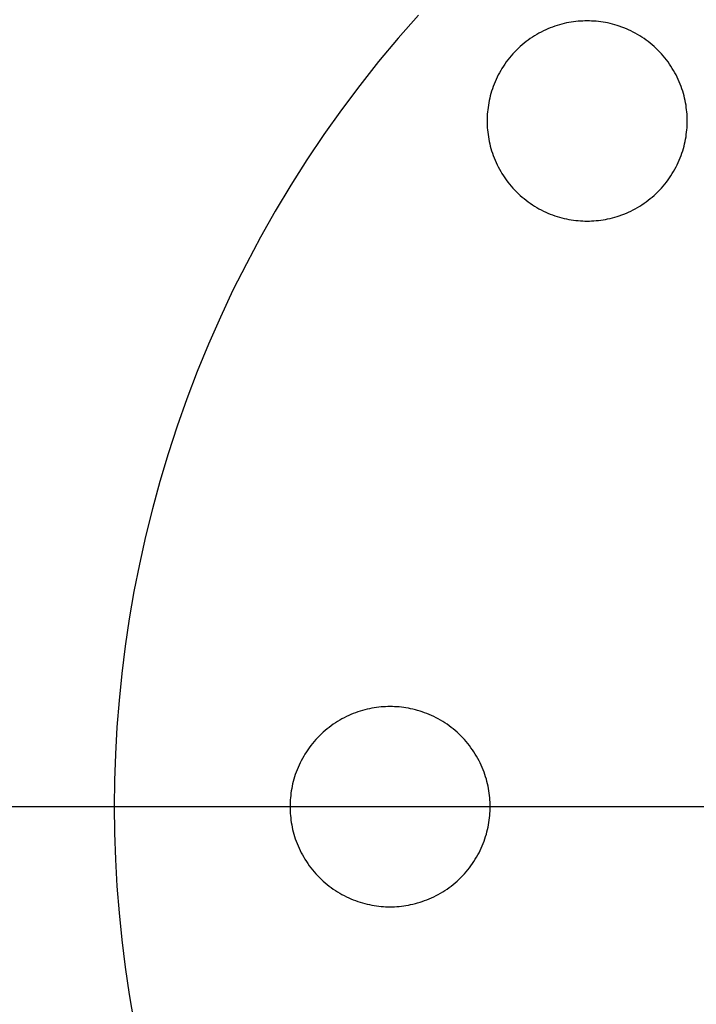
# Model space of a CAD drawing. Header units: millimetres. Extents: x 542 to 1742, y -397 to 803.
# Tile 4 of 9: x 980 to 1066, y 178 to 302. Entities that reach past the tile are written whole.
import ezdxf

# ---------------------------------------------------------------- set-up
doc = ezdxf.new("R2010")
doc.units = ezdxf.units.MM
doc.layers.add('SISTEMA DE SUJECIÓN', color=7, linetype='Continuous')

msp = doc.modelspace()

# ---------------------------------------------------------------- linework, layer by layer
at = {"layer": 'SISTEMA DE SUJECIÓN'}
for points in [[(1030.49, 303.03), (1027.93, 300.12), (1025.44, 297.14), (1023.04, 294.11), (1020.73, 291.01), (1018.49, 287.87), (1016.35, 284.68), (1014.29, 281.44), (1012.32, 278.16), (1010.44, 274.84), (1008.66, 271.49), (1006.96, 268.11), (1005.36, 264.7), (1003.85, 261.26), (1002.43, 257.81), (1001.11, 254.34), (999.87, 250.86), (998.74, 247.37), (997.69, 243.87), (996.73, 240.37), (995.87, 236.87), (995.09, 233.38), (994.4, 229.89), (993.8, 226.41), (993.29, 222.95), (992.85, 219.5), (992.5, 216.08), (992.24, 212.67), (992.05, 209.28), (991.93, 205.93), (991.9, 202.6), (991.93, 199.27), (992.05, 195.91), (992.24, 192.53), (992.5, 189.12), (992.85, 185.69), (993.29, 182.24), (993.8, 178.78), (994.4, 175.3)], [(1030.49, 303.03), (1027.93, 300.12), (1025.44, 297.14), (1023.04, 294.11), (1020.73, 291.01), (1018.49, 287.87), (1016.35, 284.68), (1014.29, 281.44), (1012.32, 278.16), (1010.44, 274.84), (1008.66, 271.49), (1006.96, 268.11), (1005.36, 264.7), (1003.85, 261.26), (1002.43, 257.81), (1001.11, 254.34), (999.87, 250.86), (998.74, 247.37), (997.69, 243.87), (996.73, 240.37), (995.87, 236.87), (995.09, 233.38), (994.4, 229.89), (993.8, 226.41), (993.29, 222.95), (992.85, 219.5), (992.5, 216.08), (992.24, 212.67), (992.05, 209.28), (991.93, 205.93), (991.9, 202.6), (991.93, 199.27), (992.05, 195.91), (992.24, 192.53), (992.5, 189.12), (992.85, 185.69), (993.29, 182.24), (993.8, 178.78), (994.4, 175.3)], [(1030.49, 303.03), (1027.93, 300.12), (1025.44, 297.14), (1023.04, 294.11), (1020.73, 291.01), (1018.49, 287.87), (1016.35, 284.68), (1014.29, 281.44), (1012.32, 278.16), (1010.44, 274.84), (1008.66, 271.49), (1006.96, 268.11), (1005.36, 264.7), (1003.85, 261.26), (1002.43, 257.81), (1001.11, 254.34), (999.87, 250.86), (998.74, 247.37), (997.69, 243.87), (996.73, 240.37), (995.87, 236.87), (995.09, 233.38), (994.4, 229.89), (993.8, 226.41), (993.29, 222.95), (992.85, 219.5), (992.5, 216.08), (992.24, 212.67), (992.05, 209.28), (991.93, 205.93), (991.9, 202.6), (991.93, 199.27), (992.05, 195.91), (992.24, 192.53), (992.5, 189.12), (992.85, 185.69), (993.29, 182.24), (993.8, 178.78), (994.4, 175.3)], [(553.9, 202.6), (991.9, 202.6)], [(565.9, 202.6), (1717.9, 202.6)], [(991.9, 202.6), (1014.2, 202.6)], [(1014.2, 202.6), (1039.6, 202.6)], [(1039.6, 202.6), (1129.2, 202.6)]]:
    msp.add_lwpolyline(points, dxfattribs=at)
for points in [[(1064.6, 289.6), (1064.59, 289.88), (1064.59, 290.16), (1064.57, 290.45), (1064.55, 290.74), (1064.52, 291.03), (1064.48, 291.32), (1064.44, 291.61), (1064.39, 291.91), (1064.33, 292.2), (1064.26, 292.5), (1064.19, 292.8), (1064.11, 293.09), (1064.02, 293.39), (1063.92, 293.68), (1063.82, 293.98), (1063.71, 294.27), (1063.59, 294.56), (1063.46, 294.86), (1063.32, 295.14), (1063.18, 295.43), (1063.03, 295.71), (1062.87, 295.99), (1062.7, 296.27), (1062.53, 296.55), (1062.35, 296.82), (1062.16, 297.08), (1061.96, 297.34), (1061.76, 297.6), (1061.55, 297.85), (1061.33, 298.1), (1061.11, 298.34), (1060.88, 298.58), (1060.64, 298.81), (1060.4, 299.03), (1060.15, 299.25), (1059.9, 299.46), (1059.65, 299.66), (1059.38, 299.86), (1059.12, 300.05), (1058.85, 300.23), (1058.57, 300.4), (1058.3, 300.57), (1058.01, 300.73), (1057.73, 300.88), (1057.44, 301.02), (1057.16, 301.16), (1056.87, 301.29), (1056.57, 301.41), (1056.28, 301.52), (1055.98, 301.62), (1055.69, 301.72), (1055.39, 301.81), (1055.1, 301.89), (1054.8, 301.96), (1054.5, 302.03), (1054.21, 302.09), (1053.91, 302.14), (1053.62, 302.18), (1053.33, 302.22), (1053.04, 302.25), (1052.75, 302.27), (1052.46, 302.28), (1052.18, 302.29), (1051.9, 302.3), (1051.62, 302.29), (1051.33, 302.28), (1051.05, 302.27), (1050.76, 302.25), (1050.47, 302.22), (1050.17, 302.18), (1049.88, 302.14), (1049.59, 302.09), (1049.29, 302.03), (1049, 301.96), (1048.7, 301.89), (1048.4, 301.81), (1048.11, 301.72), (1047.81, 301.62), (1047.52, 301.52), (1047.22, 301.41), (1046.93, 301.29), (1046.64, 301.16), (1046.35, 301.02), (1046.06, 300.88), (1045.78, 300.73), (1045.5, 300.57), (1045.22, 300.4), (1044.95, 300.23), (1044.68, 300.05), (1044.41, 299.86), (1044.15, 299.66), (1043.89, 299.46), (1043.64, 299.25), (1043.39, 299.03), (1043.15, 298.81), (1042.92, 298.58), (1042.69, 298.34), (1042.46, 298.1), (1042.25, 297.85), (1042.04, 297.6), (1041.83, 297.34), (1041.64, 297.08), (1041.45, 296.82), (1041.27, 296.55), (1041.09, 296.27), (1040.93, 295.99), (1040.77, 295.71), (1040.62, 295.43), (1040.47, 295.14), (1040.34, 294.86), (1040.21, 294.56), (1040.09, 294.27), (1039.98, 293.98), (1039.87, 293.68), (1039.78, 293.39), (1039.69, 293.09), (1039.61, 292.8), (1039.53, 292.5), (1039.47, 292.2), (1039.41, 291.91), (1039.36, 291.61), (1039.32, 291.32), (1039.28, 291.03), (1039.25, 290.74), (1039.23, 290.45), (1039.21, 290.16), (1039.2, 289.88), (1039.2, 289.6), (1039.2, 289.32), (1039.21, 289.03), (1039.23, 288.74), (1039.25, 288.46), (1039.28, 288.17), (1039.32, 287.87), (1039.36, 287.58), (1039.41, 287.29), (1039.47, 286.99), (1039.53, 286.7), (1039.61, 286.4), (1039.69, 286.1), (1039.78, 285.81), (1039.87, 285.51), (1039.98, 285.22), (1040.09, 284.92), (1040.21, 284.63), (1040.34, 284.34), (1040.47, 284.05), (1040.62, 283.76), (1040.77, 283.48), (1040.93, 283.2), (1041.09, 282.92), (1041.27, 282.65), (1041.45, 282.38), (1041.64, 282.11), (1041.83, 281.85), (1042.04, 281.59), (1042.25, 281.34), (1042.46, 281.09), (1042.69, 280.85), (1042.92, 280.62), (1043.15, 280.39), (1043.39, 280.16), (1043.64, 279.95), (1043.89, 279.74), (1044.15, 279.53), (1044.41, 279.34), (1044.68, 279.15), (1044.95, 278.97), (1045.22, 278.79), (1045.5, 278.63), (1045.78, 278.47), (1046.06, 278.32), (1046.35, 278.17), (1046.64, 278.04), (1046.93, 277.91), (1047.22, 277.79), (1047.52, 277.68), (1047.81, 277.57), (1048.11, 277.48), (1048.4, 277.39), (1048.7, 277.31), (1049, 277.23), (1049.29, 277.17), (1049.59, 277.11), (1049.88, 277.06), (1050.17, 277.01), (1050.47, 276.98), (1050.76, 276.95), (1051.05, 276.93), (1051.33, 276.91), (1051.62, 276.9), (1051.9, 276.9), (1052.18, 276.9), (1052.46, 276.91), (1052.75, 276.93), (1053.04, 276.95), (1053.33, 276.98), (1053.62, 277.01), (1053.91, 277.06), (1054.21, 277.11), (1054.5, 277.17), (1054.8, 277.23), (1055.1, 277.31), (1055.39, 277.39), (1055.69, 277.48), (1055.98, 277.57), (1056.28, 277.68), (1056.57, 277.79), (1056.87, 277.91), (1057.16, 278.04), (1057.44, 278.17), (1057.73, 278.32), (1058.01, 278.47), (1058.3, 278.63), (1058.57, 278.79), (1058.85, 278.97), (1059.12, 279.15), (1059.38, 279.34), (1059.65, 279.53), (1059.9, 279.74), (1060.15, 279.95), (1060.4, 280.16), (1060.64, 280.39), (1060.88, 280.62), (1061.11, 280.85), (1061.33, 281.09), (1061.55, 281.34), (1061.76, 281.59), (1061.96, 281.85), (1062.16, 282.11), (1062.35, 282.38), (1062.53, 282.65), (1062.7, 282.92), (1062.87, 283.2), (1063.03, 283.48), (1063.18, 283.76), (1063.32, 284.05), (1063.46, 284.34), (1063.59, 284.63), (1063.71, 284.92), (1063.82, 285.22), (1063.92, 285.51), (1064.02, 285.81), (1064.11, 286.1), (1064.19, 286.4), (1064.26, 286.7), (1064.33, 286.99), (1064.39, 287.29), (1064.44, 287.58), (1064.48, 287.87), (1064.52, 288.17), (1064.55, 288.46), (1064.57, 288.74), (1064.59, 289.03), (1064.59, 289.32)], [(1064.6, 289.6), (1064.59, 289.88), (1064.59, 290.16), (1064.57, 290.45), (1064.55, 290.74), (1064.52, 291.03), (1064.48, 291.32), (1064.44, 291.61), (1064.39, 291.91), (1064.33, 292.2), (1064.26, 292.5), (1064.19, 292.8), (1064.11, 293.09), (1064.02, 293.39), (1063.92, 293.68), (1063.82, 293.98), (1063.71, 294.27), (1063.59, 294.56), (1063.46, 294.86), (1063.32, 295.14), (1063.18, 295.43), (1063.03, 295.71), (1062.87, 295.99), (1062.7, 296.27), (1062.53, 296.55), (1062.35, 296.82), (1062.16, 297.08), (1061.96, 297.34), (1061.76, 297.6), (1061.55, 297.85), (1061.33, 298.1), (1061.11, 298.34), (1060.88, 298.58), (1060.64, 298.81), (1060.4, 299.03), (1060.15, 299.25), (1059.9, 299.46), (1059.65, 299.66), (1059.38, 299.86), (1059.12, 300.05), (1058.85, 300.23), (1058.57, 300.4), (1058.3, 300.57), (1058.01, 300.73), (1057.73, 300.88), (1057.44, 301.02), (1057.16, 301.16), (1056.87, 301.29), (1056.57, 301.41), (1056.28, 301.52), (1055.98, 301.62), (1055.69, 301.72), (1055.39, 301.81), (1055.1, 301.89), (1054.8, 301.96), (1054.5, 302.03), (1054.21, 302.09), (1053.91, 302.14), (1053.62, 302.18), (1053.33, 302.22), (1053.04, 302.25), (1052.75, 302.27), (1052.46, 302.28), (1052.18, 302.29), (1051.9, 302.3), (1051.62, 302.29), (1051.33, 302.28), (1051.05, 302.27), (1050.76, 302.25), (1050.47, 302.22), (1050.17, 302.18), (1049.88, 302.14), (1049.59, 302.09), (1049.29, 302.03), (1049, 301.96), (1048.7, 301.89), (1048.4, 301.81), (1048.11, 301.72), (1047.81, 301.62), (1047.52, 301.52), (1047.22, 301.41), (1046.93, 301.29), (1046.64, 301.16), (1046.35, 301.02), (1046.06, 300.88), (1045.78, 300.73), (1045.5, 300.57), (1045.22, 300.4), (1044.95, 300.23), (1044.68, 300.05), (1044.41, 299.86), (1044.15, 299.66), (1043.89, 299.46), (1043.64, 299.25), (1043.39, 299.03), (1043.15, 298.81), (1042.92, 298.58), (1042.69, 298.34), (1042.46, 298.1), (1042.25, 297.85), (1042.04, 297.6), (1041.83, 297.34), (1041.64, 297.08), (1041.45, 296.82), (1041.27, 296.55), (1041.09, 296.27), (1040.93, 295.99), (1040.77, 295.71), (1040.62, 295.43), (1040.47, 295.14), (1040.34, 294.86), (1040.21, 294.56), (1040.09, 294.27), (1039.98, 293.98), (1039.87, 293.68), (1039.78, 293.39), (1039.69, 293.09), (1039.61, 292.8), (1039.53, 292.5), (1039.47, 292.2), (1039.41, 291.91), (1039.36, 291.61), (1039.32, 291.32), (1039.28, 291.03), (1039.25, 290.74), (1039.23, 290.45), (1039.21, 290.16), (1039.2, 289.88), (1039.2, 289.6), (1039.2, 289.32), (1039.21, 289.03), (1039.23, 288.74), (1039.25, 288.46), (1039.28, 288.17), (1039.32, 287.87), (1039.36, 287.58), (1039.41, 287.29), (1039.47, 286.99), (1039.53, 286.7), (1039.61, 286.4), (1039.69, 286.1), (1039.78, 285.81), (1039.87, 285.51), (1039.98, 285.22), (1040.09, 284.92), (1040.21, 284.63), (1040.34, 284.34), (1040.47, 284.05), (1040.62, 283.76), (1040.77, 283.48), (1040.93, 283.2), (1041.09, 282.92), (1041.27, 282.65), (1041.45, 282.38), (1041.64, 282.11), (1041.83, 281.85), (1042.04, 281.59), (1042.25, 281.34), (1042.46, 281.09), (1042.69, 280.85), (1042.92, 280.62), (1043.15, 280.39), (1043.39, 280.16), (1043.64, 279.95), (1043.89, 279.74), (1044.15, 279.53), (1044.41, 279.34), (1044.68, 279.15), (1044.95, 278.97), (1045.22, 278.79), (1045.5, 278.63), (1045.78, 278.47), (1046.06, 278.32), (1046.35, 278.17), (1046.64, 278.04), (1046.93, 277.91), (1047.22, 277.79), (1047.52, 277.68), (1047.81, 277.57), (1048.11, 277.48), (1048.4, 277.39), (1048.7, 277.31), (1049, 277.23), (1049.29, 277.17), (1049.59, 277.11), (1049.88, 277.06), (1050.17, 277.01), (1050.47, 276.98), (1050.76, 276.95), (1051.05, 276.93), (1051.33, 276.91), (1051.62, 276.9), (1051.9, 276.9), (1052.18, 276.9), (1052.46, 276.91), (1052.75, 276.93), (1053.04, 276.95), (1053.33, 276.98), (1053.62, 277.01), (1053.91, 277.06), (1054.21, 277.11), (1054.5, 277.17), (1054.8, 277.23), (1055.1, 277.31), (1055.39, 277.39), (1055.69, 277.48), (1055.98, 277.57), (1056.28, 277.68), (1056.57, 277.79), (1056.87, 277.91), (1057.16, 278.04), (1057.44, 278.17), (1057.73, 278.32), (1058.01, 278.47), (1058.3, 278.63), (1058.57, 278.79), (1058.85, 278.97), (1059.12, 279.15), (1059.38, 279.34), (1059.65, 279.53), (1059.9, 279.74), (1060.15, 279.95), (1060.4, 280.16), (1060.64, 280.39), (1060.88, 280.62), (1061.11, 280.85), (1061.33, 281.09), (1061.55, 281.34), (1061.76, 281.59), (1061.96, 281.85), (1062.16, 282.11), (1062.35, 282.38), (1062.53, 282.65), (1062.7, 282.92), (1062.87, 283.2), (1063.03, 283.48), (1063.18, 283.76), (1063.32, 284.05), (1063.46, 284.34), (1063.59, 284.63), (1063.71, 284.92), (1063.82, 285.22), (1063.92, 285.51), (1064.02, 285.81), (1064.11, 286.1), (1064.19, 286.4), (1064.26, 286.7), (1064.33, 286.99), (1064.39, 287.29), (1064.44, 287.58), (1064.48, 287.87), (1064.52, 288.17), (1064.55, 288.46), (1064.57, 288.74), (1064.59, 289.03), (1064.59, 289.32)], [(1064.6, 289.6), (1064.59, 289.88), (1064.59, 290.16), (1064.57, 290.45), (1064.55, 290.74), (1064.52, 291.03), (1064.48, 291.32), (1064.44, 291.61), (1064.39, 291.91), (1064.33, 292.2), (1064.26, 292.5), (1064.19, 292.8), (1064.11, 293.09), (1064.02, 293.39), (1063.92, 293.68), (1063.82, 293.98), (1063.71, 294.27), (1063.59, 294.56), (1063.46, 294.86), (1063.32, 295.14), (1063.18, 295.43), (1063.03, 295.71), (1062.87, 295.99), (1062.7, 296.27), (1062.53, 296.55), (1062.35, 296.82), (1062.16, 297.08), (1061.96, 297.34), (1061.76, 297.6), (1061.55, 297.85), (1061.33, 298.1), (1061.11, 298.34), (1060.88, 298.58), (1060.64, 298.81), (1060.4, 299.03), (1060.15, 299.25), (1059.9, 299.46), (1059.65, 299.66), (1059.38, 299.86), (1059.12, 300.05), (1058.85, 300.23), (1058.57, 300.4), (1058.3, 300.57), (1058.01, 300.73), (1057.73, 300.88), (1057.44, 301.02), (1057.16, 301.16), (1056.87, 301.29), (1056.57, 301.41), (1056.28, 301.52), (1055.98, 301.62), (1055.69, 301.72), (1055.39, 301.81), (1055.1, 301.89), (1054.8, 301.96), (1054.5, 302.03), (1054.21, 302.09), (1053.91, 302.14), (1053.62, 302.18), (1053.33, 302.22), (1053.04, 302.25), (1052.75, 302.27), (1052.46, 302.28), (1052.18, 302.29), (1051.9, 302.3), (1051.62, 302.29), (1051.33, 302.28), (1051.05, 302.27), (1050.76, 302.25), (1050.47, 302.22), (1050.17, 302.18), (1049.88, 302.14), (1049.59, 302.09), (1049.29, 302.03), (1049, 301.96), (1048.7, 301.89), (1048.4, 301.81), (1048.11, 301.72), (1047.81, 301.62), (1047.52, 301.52), (1047.22, 301.41), (1046.93, 301.29), (1046.64, 301.16), (1046.35, 301.02), (1046.06, 300.88), (1045.78, 300.73), (1045.5, 300.57), (1045.22, 300.4), (1044.95, 300.23), (1044.68, 300.05), (1044.41, 299.86), (1044.15, 299.66), (1043.89, 299.46), (1043.64, 299.25), (1043.39, 299.03), (1043.15, 298.81), (1042.92, 298.58), (1042.69, 298.34), (1042.46, 298.1), (1042.25, 297.85), (1042.04, 297.6), (1041.83, 297.34), (1041.64, 297.08), (1041.45, 296.82), (1041.27, 296.55), (1041.09, 296.27), (1040.93, 295.99), (1040.77, 295.71), (1040.62, 295.43), (1040.47, 295.14), (1040.34, 294.86), (1040.21, 294.56), (1040.09, 294.27), (1039.98, 293.98), (1039.87, 293.68), (1039.78, 293.39), (1039.69, 293.09), (1039.61, 292.8), (1039.53, 292.5), (1039.47, 292.2), (1039.41, 291.91), (1039.36, 291.61), (1039.32, 291.32), (1039.28, 291.03), (1039.25, 290.74), (1039.23, 290.45), (1039.21, 290.16), (1039.2, 289.88), (1039.2, 289.6), (1039.2, 289.32), (1039.21, 289.03), (1039.23, 288.74), (1039.25, 288.46), (1039.28, 288.17), (1039.32, 287.87), (1039.36, 287.58), (1039.41, 287.29), (1039.47, 286.99), (1039.53, 286.7), (1039.61, 286.4), (1039.69, 286.1), (1039.78, 285.81), (1039.87, 285.51), (1039.98, 285.22), (1040.09, 284.92), (1040.21, 284.63), (1040.34, 284.34), (1040.47, 284.05), (1040.62, 283.76), (1040.77, 283.48), (1040.93, 283.2), (1041.09, 282.92), (1041.27, 282.65), (1041.45, 282.38), (1041.64, 282.11), (1041.83, 281.85), (1042.04, 281.59), (1042.25, 281.34), (1042.46, 281.09), (1042.69, 280.85), (1042.92, 280.62), (1043.15, 280.39), (1043.39, 280.16), (1043.64, 279.95), (1043.89, 279.74), (1044.15, 279.53), (1044.41, 279.34), (1044.68, 279.15), (1044.95, 278.97), (1045.22, 278.79), (1045.5, 278.63), (1045.78, 278.47), (1046.06, 278.32), (1046.35, 278.17), (1046.64, 278.04), (1046.93, 277.91), (1047.22, 277.79), (1047.52, 277.68), (1047.81, 277.57), (1048.11, 277.48), (1048.4, 277.39), (1048.7, 277.31), (1049, 277.23), (1049.29, 277.17), (1049.59, 277.11), (1049.88, 277.06), (1050.17, 277.01), (1050.47, 276.98), (1050.76, 276.95), (1051.05, 276.93), (1051.33, 276.91), (1051.62, 276.9), (1051.9, 276.9), (1052.18, 276.9), (1052.46, 276.91), (1052.75, 276.93), (1053.04, 276.95), (1053.33, 276.98), (1053.62, 277.01), (1053.91, 277.06), (1054.21, 277.11), (1054.5, 277.17), (1054.8, 277.23), (1055.1, 277.31), (1055.39, 277.39), (1055.69, 277.48), (1055.98, 277.57), (1056.28, 277.68), (1056.57, 277.79), (1056.87, 277.91), (1057.16, 278.04), (1057.44, 278.17), (1057.73, 278.32), (1058.01, 278.47), (1058.3, 278.63), (1058.57, 278.79), (1058.85, 278.97), (1059.12, 279.15), (1059.38, 279.34), (1059.65, 279.53), (1059.9, 279.74), (1060.15, 279.95), (1060.4, 280.16), (1060.64, 280.39), (1060.88, 280.62), (1061.11, 280.85), (1061.33, 281.09), (1061.55, 281.34), (1061.76, 281.59), (1061.96, 281.85), (1062.16, 282.11), (1062.35, 282.38), (1062.53, 282.65), (1062.7, 282.92), (1062.87, 283.2), (1063.03, 283.48), (1063.18, 283.76), (1063.32, 284.05), (1063.46, 284.34), (1063.59, 284.63), (1063.71, 284.92), (1063.82, 285.22), (1063.92, 285.51), (1064.02, 285.81), (1064.11, 286.1), (1064.19, 286.4), (1064.26, 286.7), (1064.33, 286.99), (1064.39, 287.29), (1064.44, 287.58), (1064.48, 287.87), (1064.52, 288.17), (1064.55, 288.46), (1064.57, 288.74), (1064.59, 289.03), (1064.59, 289.32)], [(1039.6, 202.6), (1039.59, 202.88), (1039.59, 203.16), (1039.57, 203.45), (1039.55, 203.74), (1039.52, 204.03), (1039.48, 204.32), (1039.44, 204.61), (1039.39, 204.91), (1039.33, 205.2), (1039.26, 205.5), (1039.19, 205.8), (1039.11, 206.09), (1039.02, 206.39), (1038.92, 206.68), (1038.82, 206.98), (1038.71, 207.27), (1038.59, 207.56), (1038.46, 207.86), (1038.32, 208.14), (1038.18, 208.43), (1038.03, 208.71), (1037.87, 208.99), (1037.7, 209.27), (1037.53, 209.55), (1037.35, 209.82), (1037.16, 210.08), (1036.96, 210.34), (1036.76, 210.6), (1036.55, 210.85), (1036.33, 211.1), (1036.11, 211.34), (1035.88, 211.58), (1035.64, 211.81), (1035.4, 212.03), (1035.15, 212.25), (1034.9, 212.46), (1034.65, 212.66), (1034.38, 212.86), (1034.12, 213.05), (1033.85, 213.23), (1033.57, 213.4), (1033.3, 213.57), (1033.01, 213.73), (1032.73, 213.88), (1032.44, 214.02), (1032.16, 214.16), (1031.87, 214.29), (1031.57, 214.41), (1031.28, 214.52), (1030.98, 214.62), (1030.69, 214.72), (1030.39, 214.81), (1030.1, 214.89), (1029.8, 214.96), (1029.5, 215.03), (1029.21, 215.09), (1028.91, 215.14), (1028.62, 215.18), (1028.33, 215.22), (1028.04, 215.25), (1027.75, 215.27), (1027.46, 215.28), (1027.18, 215.29), (1026.9, 215.3), (1026.62, 215.29), (1026.33, 215.28), (1026.05, 215.27), (1025.76, 215.25), (1025.47, 215.22), (1025.17, 215.18), (1024.88, 215.14), (1024.59, 215.09), (1024.29, 215.03), (1024, 214.96), (1023.7, 214.89), (1023.4, 214.81), (1023.11, 214.72), (1022.81, 214.62), (1022.52, 214.52), (1022.22, 214.41), (1021.93, 214.29), (1021.64, 214.16), (1021.35, 214.02), (1021.06, 213.88), (1020.78, 213.73), (1020.5, 213.57), (1020.22, 213.4), (1019.95, 213.23), (1019.68, 213.05), (1019.41, 212.86), (1019.15, 212.66), (1018.89, 212.46), (1018.64, 212.25), (1018.39, 212.03), (1018.15, 211.81), (1017.92, 211.58), (1017.69, 211.34), (1017.46, 211.1), (1017.25, 210.85), (1017.04, 210.6), (1016.83, 210.34), (1016.64, 210.08), (1016.45, 209.82), (1016.27, 209.55), (1016.09, 209.27), (1015.93, 208.99), (1015.77, 208.71), (1015.62, 208.43), (1015.47, 208.14), (1015.34, 207.86), (1015.21, 207.56), (1015.09, 207.27), (1014.98, 206.98), (1014.87, 206.68), (1014.78, 206.39), (1014.69, 206.09), (1014.61, 205.8), (1014.53, 205.5), (1014.47, 205.2), (1014.41, 204.91), (1014.36, 204.61), (1014.32, 204.32), (1014.28, 204.03), (1014.25, 203.74), (1014.23, 203.45), (1014.21, 203.16), (1014.2, 202.88), (1014.2, 202.6), (1014.2, 202.32), (1014.21, 202.03), (1014.23, 201.74), (1014.25, 201.46), (1014.28, 201.17), (1014.32, 200.87), (1014.36, 200.58), (1014.41, 200.29), (1014.47, 199.99), (1014.53, 199.7), (1014.61, 199.4), (1014.69, 199.1), (1014.78, 198.81), (1014.87, 198.51), (1014.98, 198.22), (1015.09, 197.92), (1015.21, 197.63), (1015.34, 197.34), (1015.47, 197.05), (1015.62, 196.76), (1015.77, 196.48), (1015.93, 196.2), (1016.09, 195.92), (1016.27, 195.65), (1016.45, 195.38), (1016.64, 195.11), (1016.83, 194.85), (1017.04, 194.59), (1017.25, 194.34), (1017.46, 194.09), (1017.69, 193.85), (1017.92, 193.62), (1018.15, 193.39), (1018.39, 193.16), (1018.64, 192.95), (1018.89, 192.74), (1019.15, 192.53), (1019.41, 192.34), (1019.68, 192.15), (1019.95, 191.97), (1020.22, 191.79), (1020.5, 191.63), (1020.78, 191.47), (1021.06, 191.32), (1021.35, 191.17), (1021.64, 191.04), (1021.93, 190.91), (1022.22, 190.79), (1022.52, 190.68), (1022.81, 190.57), (1023.11, 190.48), (1023.4, 190.39), (1023.7, 190.31), (1024, 190.23), (1024.29, 190.17), (1024.59, 190.11), (1024.88, 190.06), (1025.17, 190.01), (1025.47, 189.98), (1025.76, 189.95), (1026.05, 189.93), (1026.33, 189.91), (1026.62, 189.9), (1026.9, 189.9), (1027.18, 189.9), (1027.46, 189.91), (1027.75, 189.93), (1028.04, 189.95), (1028.33, 189.98), (1028.62, 190.01), (1028.91, 190.06), (1029.21, 190.11), (1029.5, 190.17), (1029.8, 190.23), (1030.1, 190.31), (1030.39, 190.39), (1030.69, 190.48), (1030.98, 190.57), (1031.28, 190.68), (1031.57, 190.79), (1031.87, 190.91), (1032.16, 191.04), (1032.44, 191.17), (1032.73, 191.32), (1033.01, 191.47), (1033.3, 191.63), (1033.57, 191.79), (1033.85, 191.97), (1034.12, 192.15), (1034.38, 192.34), (1034.65, 192.53), (1034.9, 192.74), (1035.15, 192.95), (1035.4, 193.16), (1035.64, 193.39), (1035.88, 193.62), (1036.11, 193.85), (1036.33, 194.09), (1036.55, 194.34), (1036.76, 194.59), (1036.96, 194.85), (1037.16, 195.11), (1037.35, 195.38), (1037.53, 195.65), (1037.7, 195.92), (1037.87, 196.2), (1038.03, 196.48), (1038.18, 196.76), (1038.32, 197.05), (1038.46, 197.34), (1038.59, 197.63), (1038.71, 197.92), (1038.82, 198.22), (1038.92, 198.51), (1039.02, 198.81), (1039.11, 199.1), (1039.19, 199.4), (1039.26, 199.7), (1039.33, 199.99), (1039.39, 200.29), (1039.44, 200.58), (1039.48, 200.87), (1039.52, 201.17), (1039.55, 201.46), (1039.57, 201.74), (1039.59, 202.03), (1039.59, 202.32)], [(1039.6, 202.6), (1039.59, 202.88), (1039.59, 203.16), (1039.57, 203.45), (1039.55, 203.74), (1039.52, 204.03), (1039.48, 204.32), (1039.44, 204.61), (1039.39, 204.91), (1039.33, 205.2), (1039.26, 205.5), (1039.19, 205.8), (1039.11, 206.09), (1039.02, 206.39), (1038.92, 206.68), (1038.82, 206.98), (1038.71, 207.27), (1038.59, 207.56), (1038.46, 207.86), (1038.32, 208.14), (1038.18, 208.43), (1038.03, 208.71), (1037.87, 208.99), (1037.7, 209.27), (1037.53, 209.55), (1037.35, 209.82), (1037.16, 210.08), (1036.96, 210.34), (1036.76, 210.6), (1036.55, 210.85), (1036.33, 211.1), (1036.11, 211.34), (1035.88, 211.58), (1035.64, 211.81), (1035.4, 212.03), (1035.15, 212.25), (1034.9, 212.46), (1034.65, 212.66), (1034.38, 212.86), (1034.12, 213.05), (1033.85, 213.23), (1033.57, 213.4), (1033.3, 213.57), (1033.01, 213.73), (1032.73, 213.88), (1032.44, 214.02), (1032.16, 214.16), (1031.87, 214.29), (1031.57, 214.41), (1031.28, 214.52), (1030.98, 214.62), (1030.69, 214.72), (1030.39, 214.81), (1030.1, 214.89), (1029.8, 214.96), (1029.5, 215.03), (1029.21, 215.09), (1028.91, 215.14), (1028.62, 215.18), (1028.33, 215.22), (1028.04, 215.25), (1027.75, 215.27), (1027.46, 215.28), (1027.18, 215.29), (1026.9, 215.3), (1026.62, 215.29), (1026.33, 215.28), (1026.05, 215.27), (1025.76, 215.25), (1025.47, 215.22), (1025.17, 215.18), (1024.88, 215.14), (1024.59, 215.09), (1024.29, 215.03), (1024, 214.96), (1023.7, 214.89), (1023.4, 214.81), (1023.11, 214.72), (1022.81, 214.62), (1022.52, 214.52), (1022.22, 214.41), (1021.93, 214.29), (1021.64, 214.16), (1021.35, 214.02), (1021.06, 213.88), (1020.78, 213.73), (1020.5, 213.57), (1020.22, 213.4), (1019.95, 213.23), (1019.68, 213.05), (1019.41, 212.86), (1019.15, 212.66), (1018.89, 212.46), (1018.64, 212.25), (1018.39, 212.03), (1018.15, 211.81), (1017.92, 211.58), (1017.69, 211.34), (1017.46, 211.1), (1017.25, 210.85), (1017.04, 210.6), (1016.83, 210.34), (1016.64, 210.08), (1016.45, 209.82), (1016.27, 209.55), (1016.09, 209.27), (1015.93, 208.99), (1015.77, 208.71), (1015.62, 208.43), (1015.47, 208.14), (1015.34, 207.86), (1015.21, 207.56), (1015.09, 207.27), (1014.98, 206.98), (1014.87, 206.68), (1014.78, 206.39), (1014.69, 206.09), (1014.61, 205.8), (1014.53, 205.5), (1014.47, 205.2), (1014.41, 204.91), (1014.36, 204.61), (1014.32, 204.32), (1014.28, 204.03), (1014.25, 203.74), (1014.23, 203.45), (1014.21, 203.16), (1014.2, 202.88), (1014.2, 202.6), (1014.2, 202.32), (1014.21, 202.03), (1014.23, 201.74), (1014.25, 201.46), (1014.28, 201.17), (1014.32, 200.87), (1014.36, 200.58), (1014.41, 200.29), (1014.47, 199.99), (1014.53, 199.7), (1014.61, 199.4), (1014.69, 199.1), (1014.78, 198.81), (1014.87, 198.51), (1014.98, 198.22), (1015.09, 197.92), (1015.21, 197.63), (1015.34, 197.34), (1015.47, 197.05), (1015.62, 196.76), (1015.77, 196.48), (1015.93, 196.2), (1016.09, 195.92), (1016.27, 195.65), (1016.45, 195.38), (1016.64, 195.11), (1016.83, 194.85), (1017.04, 194.59), (1017.25, 194.34), (1017.46, 194.09), (1017.69, 193.85), (1017.92, 193.62), (1018.15, 193.39), (1018.39, 193.16), (1018.64, 192.95), (1018.89, 192.74), (1019.15, 192.53), (1019.41, 192.34), (1019.68, 192.15), (1019.95, 191.97), (1020.22, 191.79), (1020.5, 191.63), (1020.78, 191.47), (1021.06, 191.32), (1021.35, 191.17), (1021.64, 191.04), (1021.93, 190.91), (1022.22, 190.79), (1022.52, 190.68), (1022.81, 190.57), (1023.11, 190.48), (1023.4, 190.39), (1023.7, 190.31), (1024, 190.23), (1024.29, 190.17), (1024.59, 190.11), (1024.88, 190.06), (1025.17, 190.01), (1025.47, 189.98), (1025.76, 189.95), (1026.05, 189.93), (1026.33, 189.91), (1026.62, 189.9), (1026.9, 189.9), (1027.18, 189.9), (1027.46, 189.91), (1027.75, 189.93), (1028.04, 189.95), (1028.33, 189.98), (1028.62, 190.01), (1028.91, 190.06), (1029.21, 190.11), (1029.5, 190.17), (1029.8, 190.23), (1030.1, 190.31), (1030.39, 190.39), (1030.69, 190.48), (1030.98, 190.57), (1031.28, 190.68), (1031.57, 190.79), (1031.87, 190.91), (1032.16, 191.04), (1032.44, 191.17), (1032.73, 191.32), (1033.01, 191.47), (1033.3, 191.63), (1033.57, 191.79), (1033.85, 191.97), (1034.12, 192.15), (1034.38, 192.34), (1034.65, 192.53), (1034.9, 192.74), (1035.15, 192.95), (1035.4, 193.16), (1035.64, 193.39), (1035.88, 193.62), (1036.11, 193.85), (1036.33, 194.09), (1036.55, 194.34), (1036.76, 194.59), (1036.96, 194.85), (1037.16, 195.11), (1037.35, 195.38), (1037.53, 195.65), (1037.7, 195.92), (1037.87, 196.2), (1038.03, 196.48), (1038.18, 196.76), (1038.32, 197.05), (1038.46, 197.34), (1038.59, 197.63), (1038.71, 197.92), (1038.82, 198.22), (1038.92, 198.51), (1039.02, 198.81), (1039.11, 199.1), (1039.19, 199.4), (1039.26, 199.7), (1039.33, 199.99), (1039.39, 200.29), (1039.44, 200.58), (1039.48, 200.87), (1039.52, 201.17), (1039.55, 201.46), (1039.57, 201.74), (1039.59, 202.03), (1039.59, 202.32)], [(1039.6, 202.6), (1039.59, 202.88), (1039.59, 203.16), (1039.57, 203.45), (1039.55, 203.74), (1039.52, 204.03), (1039.48, 204.32), (1039.44, 204.61), (1039.39, 204.91), (1039.33, 205.2), (1039.26, 205.5), (1039.19, 205.8), (1039.11, 206.09), (1039.02, 206.39), (1038.92, 206.68), (1038.82, 206.98), (1038.71, 207.27), (1038.59, 207.56), (1038.46, 207.86), (1038.32, 208.14), (1038.18, 208.43), (1038.03, 208.71), (1037.87, 208.99), (1037.7, 209.27), (1037.53, 209.55), (1037.35, 209.82), (1037.16, 210.08), (1036.96, 210.34), (1036.76, 210.6), (1036.55, 210.85), (1036.33, 211.1), (1036.11, 211.34), (1035.88, 211.58), (1035.64, 211.81), (1035.4, 212.03), (1035.15, 212.25), (1034.9, 212.46), (1034.65, 212.66), (1034.38, 212.86), (1034.12, 213.05), (1033.85, 213.23), (1033.57, 213.4), (1033.3, 213.57), (1033.01, 213.73), (1032.73, 213.88), (1032.44, 214.02), (1032.16, 214.16), (1031.87, 214.29), (1031.57, 214.41), (1031.28, 214.52), (1030.98, 214.62), (1030.69, 214.72), (1030.39, 214.81), (1030.1, 214.89), (1029.8, 214.96), (1029.5, 215.03), (1029.21, 215.09), (1028.91, 215.14), (1028.62, 215.18), (1028.33, 215.22), (1028.04, 215.25), (1027.75, 215.27), (1027.46, 215.28), (1027.18, 215.29), (1026.9, 215.3), (1026.62, 215.29), (1026.33, 215.28), (1026.05, 215.27), (1025.76, 215.25), (1025.47, 215.22), (1025.17, 215.18), (1024.88, 215.14), (1024.59, 215.09), (1024.29, 215.03), (1024, 214.96), (1023.7, 214.89), (1023.4, 214.81), (1023.11, 214.72), (1022.81, 214.62), (1022.52, 214.52), (1022.22, 214.41), (1021.93, 214.29), (1021.64, 214.16), (1021.35, 214.02), (1021.06, 213.88), (1020.78, 213.73), (1020.5, 213.57), (1020.22, 213.4), (1019.95, 213.23), (1019.68, 213.05), (1019.41, 212.86), (1019.15, 212.66), (1018.89, 212.46), (1018.64, 212.25), (1018.39, 212.03), (1018.15, 211.81), (1017.92, 211.58), (1017.69, 211.34), (1017.46, 211.1), (1017.25, 210.85), (1017.04, 210.6), (1016.83, 210.34), (1016.64, 210.08), (1016.45, 209.82), (1016.27, 209.55), (1016.09, 209.27), (1015.93, 208.99), (1015.77, 208.71), (1015.62, 208.43), (1015.47, 208.14), (1015.34, 207.86), (1015.21, 207.56), (1015.09, 207.27), (1014.98, 206.98), (1014.87, 206.68), (1014.78, 206.39), (1014.69, 206.09), (1014.61, 205.8), (1014.53, 205.5), (1014.47, 205.2), (1014.41, 204.91), (1014.36, 204.61), (1014.32, 204.32), (1014.28, 204.03), (1014.25, 203.74), (1014.23, 203.45), (1014.21, 203.16), (1014.2, 202.88), (1014.2, 202.6), (1014.2, 202.32), (1014.21, 202.03), (1014.23, 201.74), (1014.25, 201.46), (1014.28, 201.17), (1014.32, 200.87), (1014.36, 200.58), (1014.41, 200.29), (1014.47, 199.99), (1014.53, 199.7), (1014.61, 199.4), (1014.69, 199.1), (1014.78, 198.81), (1014.87, 198.51), (1014.98, 198.22), (1015.09, 197.92), (1015.21, 197.63), (1015.34, 197.34), (1015.47, 197.05), (1015.62, 196.76), (1015.77, 196.48), (1015.93, 196.2), (1016.09, 195.92), (1016.27, 195.65), (1016.45, 195.38), (1016.64, 195.11), (1016.83, 194.85), (1017.04, 194.59), (1017.25, 194.34), (1017.46, 194.09), (1017.69, 193.85), (1017.92, 193.62), (1018.15, 193.39), (1018.39, 193.16), (1018.64, 192.95), (1018.89, 192.74), (1019.15, 192.53), (1019.41, 192.34), (1019.68, 192.15), (1019.95, 191.97), (1020.22, 191.79), (1020.5, 191.63), (1020.78, 191.47), (1021.06, 191.32), (1021.35, 191.17), (1021.64, 191.04), (1021.93, 190.91), (1022.22, 190.79), (1022.52, 190.68), (1022.81, 190.57), (1023.11, 190.48), (1023.4, 190.39), (1023.7, 190.31), (1024, 190.23), (1024.29, 190.17), (1024.59, 190.11), (1024.88, 190.06), (1025.17, 190.01), (1025.47, 189.98), (1025.76, 189.95), (1026.05, 189.93), (1026.33, 189.91), (1026.62, 189.9), (1026.9, 189.9), (1027.18, 189.9), (1027.46, 189.91), (1027.75, 189.93), (1028.04, 189.95), (1028.33, 189.98), (1028.62, 190.01), (1028.91, 190.06), (1029.21, 190.11), (1029.5, 190.17), (1029.8, 190.23), (1030.1, 190.31), (1030.39, 190.39), (1030.69, 190.48), (1030.98, 190.57), (1031.28, 190.68), (1031.57, 190.79), (1031.87, 190.91), (1032.16, 191.04), (1032.44, 191.17), (1032.73, 191.32), (1033.01, 191.47), (1033.3, 191.63), (1033.57, 191.79), (1033.85, 191.97), (1034.12, 192.15), (1034.38, 192.34), (1034.65, 192.53), (1034.9, 192.74), (1035.15, 192.95), (1035.4, 193.16), (1035.64, 193.39), (1035.88, 193.62), (1036.11, 193.85), (1036.33, 194.09), (1036.55, 194.34), (1036.76, 194.59), (1036.96, 194.85), (1037.16, 195.11), (1037.35, 195.38), (1037.53, 195.65), (1037.7, 195.92), (1037.87, 196.2), (1038.03, 196.48), (1038.18, 196.76), (1038.32, 197.05), (1038.46, 197.34), (1038.59, 197.63), (1038.71, 197.92), (1038.82, 198.22), (1038.92, 198.51), (1039.02, 198.81), (1039.11, 199.1), (1039.19, 199.4), (1039.26, 199.7), (1039.33, 199.99), (1039.39, 200.29), (1039.44, 200.58), (1039.48, 200.87), (1039.52, 201.17), (1039.55, 201.46), (1039.57, 201.74), (1039.59, 202.03), (1039.59, 202.32)]]:
    msp.add_lwpolyline(points, close=True, dxfattribs=at)
at = {"layer": 'SISTEMA DE SUJECIÓN', "extrusion": (1, 0, 0)}
for points in [[(302.3, 127), (302.3, 152)], [(289.6, 127), (289.6, 152)], [(289.6, 127), (289.6, 152)], [(276.9, 127), (276.9, 152)], [(215.3, 127), (215.3, 152)], [(202.6, 127), (202.6, 152)], [(202.6, 127), (202.6, 152)], [(202.6, 127), (202.6, 152)], [(189.9, 127), (189.9, 152)]]:
    msp.add_lwpolyline(points, dxfattribs=at)

doc.saveas('drawing.dxf')
